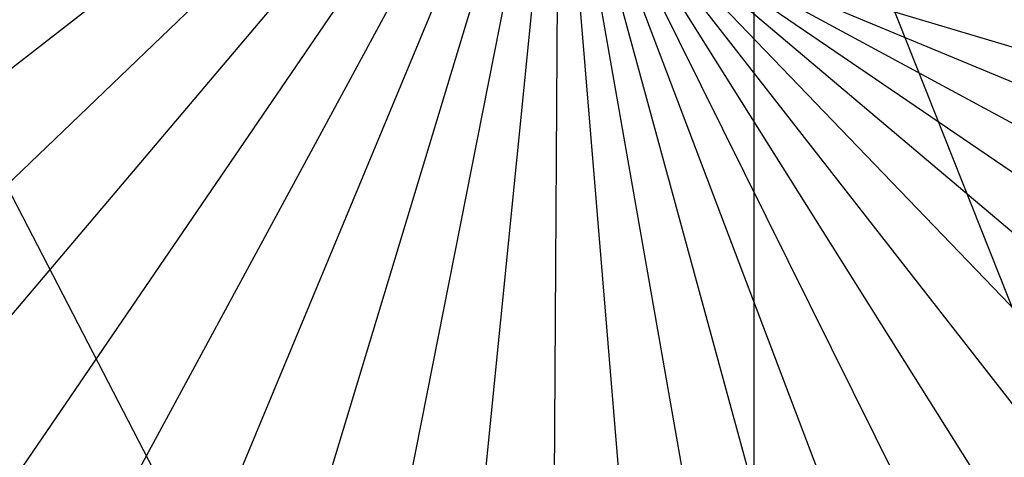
# Model space of a CAD drawing. Header units: millimetres. Extents: x 20498 to 21098, y 1199 to 1799.
# Tile 70 of 110: x 20797.6173 to 20797.6939, y 1499.2433 to 1499.2773. Entities that reach past the tile are written whole.
import ezdxf

# ---------------------------------------------------------------- set-up
doc = ezdxf.new("R2010")
doc.units = ezdxf.units.MM
doc.layers.add('Rico Pouf Ferm Living', color=7, linetype='Continuous', true_color=0x000000)

msp = doc.modelspace()

# ---------------------------------------------------------------- linework, layer by layer
at = {"layer": 'Rico Pouf Ferm Living'}
for p, q in [((20797.934098, 1498.649963, 421.033), (20792.991053, 1511.129823, 420.994631)), ((20797.934098, 1498.649963, 421.033), (20791.766948, 1510.572737, 420.993052)), ((20797.585232, 1499.249057, 54.680328), (20797.662685, 1499.309446, 54.680787)), ((20797.59079, 1499.239965, 54.680314), (20797.661629, 1499.307991, 54.680784)), ((20797.597289, 1499.231449, 54.680301), (20797.660723, 1499.306427, 54.68078)), ((20797.604632, 1499.22365, 54.68029), (20797.659984, 1499.304778, 54.680777)), ((20797.612697, 1499.216685, 54.680281), (20797.659422, 1499.303071, 54.680773)), ((20797.621339, 1499.210646, 54.680274), (20797.659041, 1499.301333, 54.68077)), ((20797.675891, 1313.846452, 52.876251), (20797.674426, 1499.30185, 52.680788)), ((20797.630404, 1499.205588, 54.680269), (20797.65884, 1499.299594, 54.680767)), ((20797.639731, 1499.201538, 54.680266), (20797.658813, 1499.297878, 54.680764)), ((20797.649167, 1499.198487, 54.680265), (20797.65895, 1499.296211, 54.680761)), ((20797.65857, 1499.196401, 54.680265), (20797.659234, 1499.294611, 54.680758)), ((20797.667812, 1499.195223, 54.680267), (20797.659649, 1499.293095, 54.680755)), ((20797.677123, 1499.19488, 54.680271), (20797.660199, 1499.291622, 54.680753)), ((20797.68674, 1499.195406, 54.680276), (20797.660904, 1499.290158, 54.680751)), ((20797.696547, 1499.196878, 54.680283), (20797.661768, 1499.288726, 54.680748)), ((20797.70641, 1499.199355, 54.680292), (20797.662793, 1499.28735, 54.680746)), ((20797.716177, 1499.202867, 54.680303), (20797.663973, 1499.286056, 54.680744)), ((20797.725688, 1499.207418, 54.680316), (20797.665298, 1499.28487, 54.680743)), ((20797.73478, 1499.212975, 54.68033), (20797.666753, 1499.283813, 54.680742)), ((20797.743296, 1499.219474, 54.680346), (20797.668317, 1499.282908, 54.680741)), ((20797.751095, 1499.226818, 54.680363), (20797.669966, 1499.282169, 54.68074)), ((20797.75806, 1499.234882, 54.680381), (20797.671673, 1499.281606, 54.68074)), ((20797.764099, 1499.243525, 54.6804), (20797.673411, 1499.281225, 54.68074)), ((20797.769157, 1499.252589, 54.680419), (20797.675151, 1499.281025, 54.68074))]:
    msp.add_line(p, q, dxfattribs=at)

doc.saveas('drawing.dxf')
